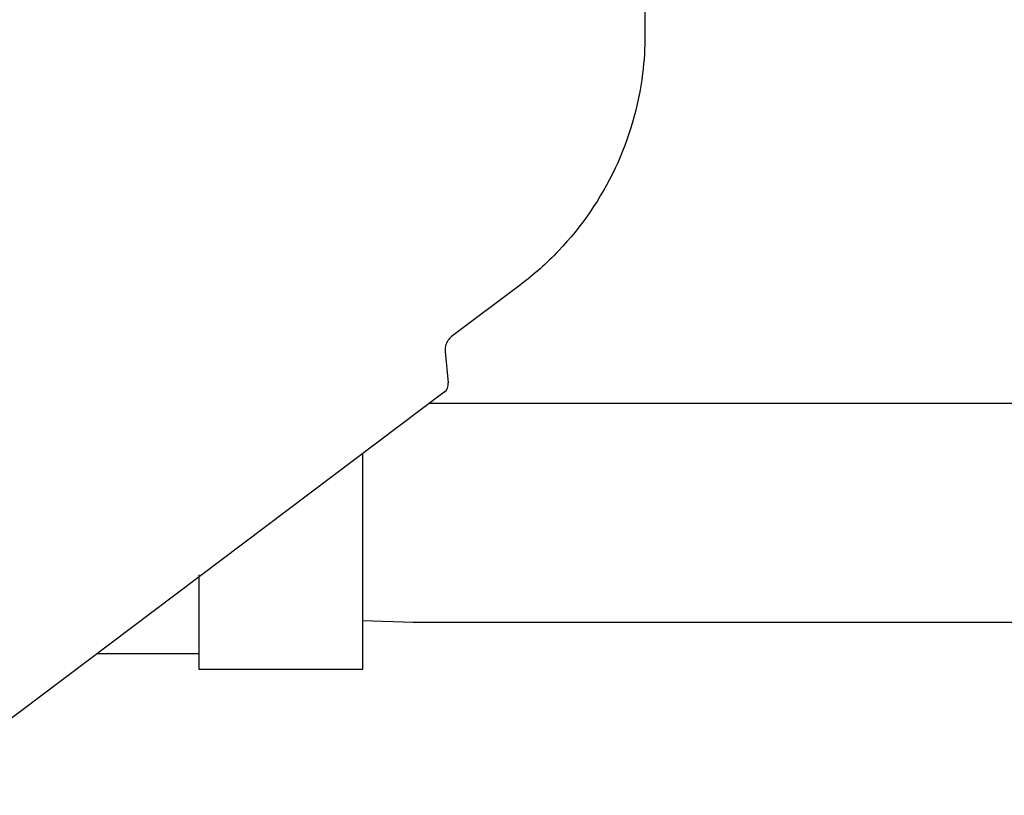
# Model space of a CAD drawing. Header units: inches. Extents: x 1 to 669, y 0 to 417.
# Tile 37 of 256: x 127.33 to 132.05, y 235.5 to 239.22. Entities that reach past the tile are written whole.
import ezdxf

# ---------------------------------------------------------------- set-up
doc = ezdxf.new("R2010")
doc.units = ezdxf.units.IN
doc.header["$LTSCALE"] = 12
doc.header["$MEASUREMENT"] = 0
doc.layers.add('Q', color=4, linetype='CONTINUOUS')
doc.layers.add('X', color=1, linetype='CONTINUOUS')

msp = doc.modelspace()

# ---------------------------------------------------------------- linework, layer by layer
at = {"layer": 'Q'}
for p, q in [((129.29391, 237.38257), (133.6272, 237.38257)), ((128.9745, 236.10757), (128.9745, 237.14188)), ((128.1885, 236.55905), (128.1885, 236.10757)), ((128.9745, 236.34009), (129.2152, 236.33257)), ((129.2152, 236.33257), (133.6272, 236.33257)), ((127.70145, 236.18257), (128.1885, 236.18257)), ((128.1885, 236.10757), (128.9745, 236.10757))]:
    msp.add_line(p, q, dxfattribs=at)
at = {"layer": 'X'}
for p, q in [((130.32585, 239.28779), (130.32585, 239.14732)), ((129.72858, 237.94937), (129.39946, 237.70137)), ((129.368, 237.62957), (129.38288, 237.47967)), ((129.36321, 237.4348), (126.7996, 235.50297)), ((127.64661, 236.18257), (127.64661, 236.18257))]:
    msp.add_line(p, q, dxfattribs=at)
msp.add_arc((129.33312, 237.47473), 0.05, 307, 5.6688, dxfattribs=at)
for points in [[(130.32585, 239.14732), (130.32585, 239.0854), (130.32201, 239.02337), (130.31435, 238.96192)], [(129.39946, 237.70137), (129.39946, 237.70137), (129.39946, 237.70137), (129.39946, 237.70137)]]:
    msp.add_open_spline(points, degree=3, dxfattribs=at)
for points, knots in [([(130.31435, 238.96192), (130.29488, 238.80561), (130.24967, 238.65064), (130.11467, 238.36326), (130.0216, 238.22805), (129.85495, 238.05318), (129.79372, 237.99846), (129.72858, 237.94937)], [0, 0, 0, 0, 0.4725637, 0.4725637, 0.9525504, 0.9525504, 1.1972596, 1.1972596, 1.1972596, 1.1972596]), ([(129.39946, 237.70137), (129.39257, 237.69617), (129.38645, 237.68976), (129.37678, 237.67563), (129.37307, 237.66775), (129.36838, 237.65142), (129.36733, 237.64277), (129.36774, 237.63271), (129.36784, 237.63114), (129.368, 237.62957)], [0, 0, 0, 0, 0.02589873, 0.02589873, 0.051375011, 0.051375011, 0.076866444, 0.076866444, 0.081583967, 0.081583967, 0.081583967, 0.081583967])]:
    msp.add_open_spline(points, degree=3, knots=knots, dxfattribs=at)

doc.saveas('drawing.dxf')
